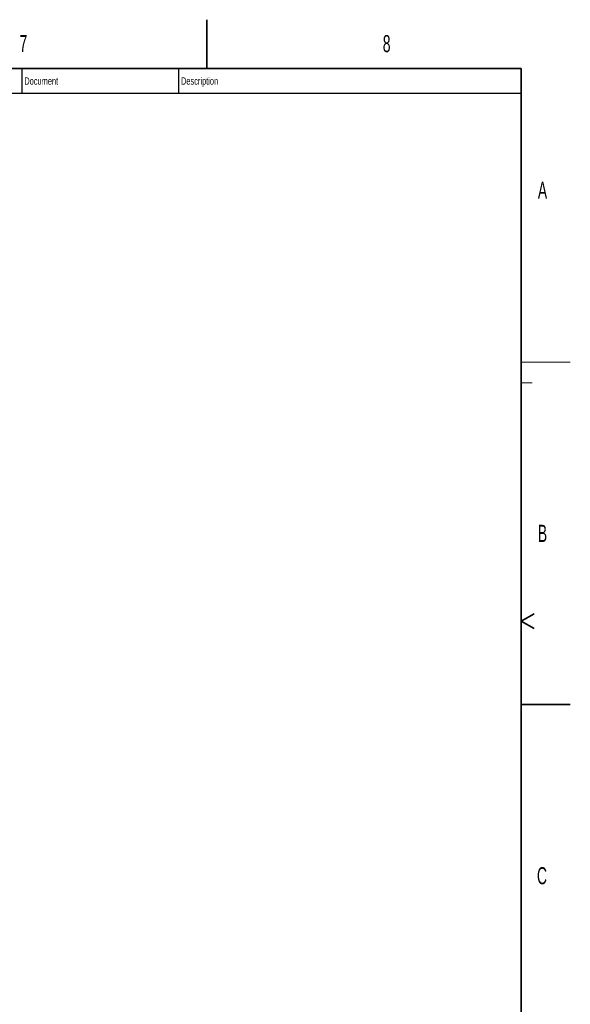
# Model space of a CAD drawing. Header units: millimetres. Extents: x 0 to 11920, y 0 to 8400.
# Tile 65 of 65: x 9671 to 11920, y 4374 to 8400. Entities that reach past the tile are written whole.
import ezdxf

# ---------------------------------------------------------------- set-up
doc = ezdxf.new("R2010")
doc.units = ezdxf.units.MM
doc.header["$LTSCALE"] = 20
doc.styles.add('SLDTEXTSTYLE0', font='TXT', dxfattribs={"width": 0.605})

msp = doc.modelspace()

# ---------------------------------------------------------------- linework, layer by layer
at = {"color": 7, "linetype": 'Continuous', "lineweight": 35}
for p, q in [((10435, 8400), (10435, 8200)), ((11720, 8200), (400, 8200)), ((11720, 8200), (11720, 200)), ((11720, 5940), (11771.96, 5970)), ((11720, 5940), (11771.96, 5910)), ((11720, 5600), (11920, 5600))]:
    msp.add_line(p, q, dxfattribs=at)
at = {"color": 7, "linetype": 'Continuous', "lineweight": 25}
for p, q in [((9680, 8200), (9680, 8100)), ((10320, 8200), (10320, 8100)), ((8760, 8100), (11720, 8100))]:
    msp.add_line(p, q, dxfattribs=at)
at = {"color": 7, "linetype": 'Continuous', "lineweight": 18}
for p, q in [((11720, 7000), (11920, 7000)), ((11720, 6915), (11764, 6915))]:
    msp.add_line(p, q, dxfattribs=at)

# ---------------------------------------------------------------- texts
at = {"color": 7, "linetype": 'Continuous', "lineweight": 0, "attachment_point": 1, "style": 'SLDTEXTSTYLE0'}
for s, insert, char_height in [('7', (9670.34, 8337.44), 70), ('8', (11154.26, 8337.12), 70), ('Document', (9690.04, 8164.31), 30), ('Description', (10329.96, 8164.43), 30), ('A', (11787.64, 7737.83), 70), ('B', (11787.67, 6334.52), 70), ('C', (11783.92, 4934.64), 70)]:
    msp.add_mtext(s, dxfattribs=dict(at, insert=insert, char_height=char_height))

doc.saveas('drawing.dxf')
